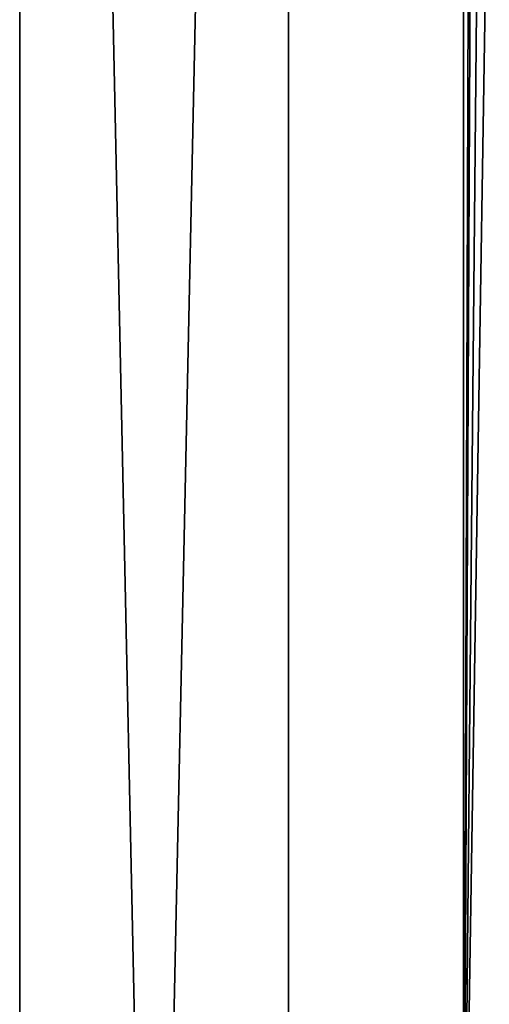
# Model space of a CAD drawing. Header units: millimetres. Extents: x -22 to 22, y 0 to 166.
# Tile 20 of 119: x -17.4 to -13.33, y 72.16 to 80.71. Entities that reach past the tile are written whole.
import ezdxf

# ---------------------------------------------------------------- set-up
doc = ezdxf.new("R2010")
doc.units = ezdxf.units.MM
doc.header["$LTSCALE"] = 65.185185
for name, color, linetype in [('11', 7, 'CONTINUOUS'), ('14', 7, 'CONTINUOUS'), ('50', 7, 'CONTINUOUS')]:
    doc.layers.add(name, color=color, linetype=linetype)

msp = doc.modelspace()

# ---------------------------------------------------------------- linework, layer by layer
at = {"layer": '11', "linetype": 'CONTINUOUS'}
for points in [[(-17.4, 9.3), (-15.0688, 9.3, 8.7), (-17.4, 118.7), (-17.4, 9.3)], [(-17.4, 118.7), (-15.0688, 9.3, 8.7), (-15.0688, 118.7, 8.7), (-17.4, 118.7)], [(-15.0688, 9.3, 8.7), (-8.7, 9.3, 15.0688), (-15.0688, 118.7, 8.7), (-15.0688, 9.3, 8.7)], [(-15.0688, 118.7, 8.7), (-8.7, 9.3, 15.0688), (-9.1, 93, 14.8307), (-15.0688, 118.7, 8.7)]]:
    msp.add_3dface(points, dxfattribs=at)
at = {"layer": '14', "linetype": 'CONTINUOUS'}
for points in [[(-17.4, 9.3), (-17.4, 118.7), (-15.0688, 118.7, -8.7), (-17.4, 9.3)], [(-15.0688, 9.3, -8.7), (-17.4, 9.3), (-15.0688, 118.7, -8.7), (-15.0688, 9.3, -8.7)], [(-8.7, 9.3, -15.0688), (-15.0688, 9.3, -8.7), (-8.7, 118.7, -15.0688), (-8.7, 9.3, -15.0688)], [(-8.7, 118.7, -15.0688), (-15.0688, 9.3, -8.7), (-15.0688, 118.7, -8.7), (-8.7, 118.7, -15.0688)]]:
    msp.add_3dface(points, dxfattribs=at)
at = {"layer": '50', "linetype": 'CONTINUOUS'}
for points in [[(-11.7348, 103.2206, -7.2748), (-13.55, 103.2206, -0.5), (-11.7347, 69, -7.2748), (-11.7348, 103.2206, -7.2748)], [(-11.7347, 69, -7.2748), (-13.55, 103.2206, -0.5), (-13.55, 69, -0.5), (-11.7347, 69, -7.2748)], [(-13.55, 69, -0.5), (-13.55, 103.2206, -0.5), (-13.4549, 97, 1.1025), (-13.55, 69, -0.5)], [(-13.4549, 89, 1.1025), (-13.55, 69, -0.5), (-13.4549, 97, 1.1025), (-13.4549, 89, 1.1025)], [(-13.3614, 88.9582, 1.753), (-13.55, 69, -0.5), (-13.4549, 89, 1.1025), (-13.3614, 88.9582, 1.753)], [(-13.2364, 88.9167, 2.3982), (-13.55, 69, -0.5), (-13.3614, 88.9582, 1.753), (-13.2364, 88.9167, 2.3982)], [(-11.7347, 69, 6.2748), (-13.55, 69, -0.5), (-13.2364, 88.9167, 2.3982), (-11.7347, 69, 6.2748)]]:
    msp.add_3dface(points, dxfattribs=at)

doc.saveas('drawing.dxf')
